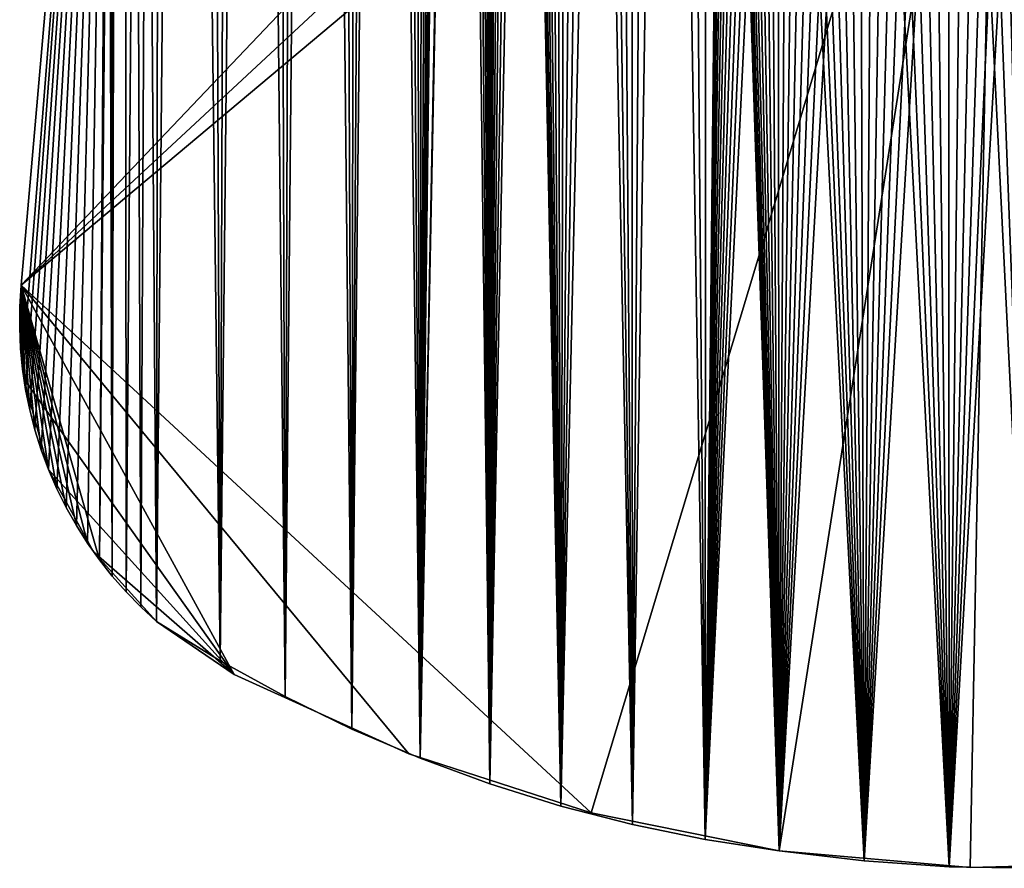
# Model space of a CAD drawing. Header units: millimetres. Extents: x -105 to 105, y -91 to 91.
# Tile 3 of 256: x -92.4 to -87.48, y -90.6 to -86.36. Entities that reach past the tile are written whole.
import ezdxf

# ---------------------------------------------------------------- set-up
doc = ezdxf.new("R2010")
doc.units = ezdxf.units.MM
doc.header["$LTSCALE"] = 22.850203
for name, color, linetype in [('611', 7, 'CONTINUOUS'), ('612', 7, 'CONTINUOUS'), ('627', 7, 'CONTINUOUS'), ('628', 7, 'CONTINUOUS'), ('629', 7, 'CONTINUOUS'), ('630', 7, 'CONTINUOUS'), ('823', 7, 'CONTINUOUS')]:
    doc.layers.add(name, color=color, linetype=linetype)

msp = doc.modelspace()

# ---------------------------------------------------------------- linework, layer by layer
at = {"layer": '611', "linetype": 'CONTINUOUS'}
for points in [[(-90.1468, -63.6101, 7.5), (-90.0526, -90.1761, 7.5), (-90.0992, -63.3613, 7.5), (-90.1468, -63.6101, 7.5)], [(-90.0526, -90.1761, 7.5), (-90.0627, -72.6348, 7.5), (-90.0992, -63.3613, 7.5), (-90.0526, -90.1761, 7.5)], [(-90.2084, -63.8586, 7.5), (-90.0526, -90.1761, 7.5), (-90.1468, -63.6101, 7.5), (-90.2084, -63.8586, 7.5)], [(-90.2834, -64.1049, 7.5), (-90.0526, -90.1761, 7.5), (-90.2084, -63.8586, 7.5), (-90.2834, -64.1049, 7.5)], [(-90.3712, -64.3468, 7.5), (-90.0526, -90.1761, 7.5), (-90.2834, -64.1049, 7.5), (-90.3712, -64.3468, 7.5)], [(-90.4709, -64.5822, 7.5), (-90.4018, -90.0474, 7.5), (-90.3712, -64.3468, 7.5), (-90.4709, -64.5822, 7.5)], [(-90.4018, -90.0474, 7.5), (-90.0526, -90.1761, 7.5), (-90.3712, -64.3468, 7.5), (-90.4018, -90.0474, 7.5)], [(-90.5821, -64.8096, 7.5), (-90.4018, -90.0474, 7.5), (-90.4709, -64.5822, 7.5), (-90.5821, -64.8096, 7.5)], [(-90.7065, -65.0318, 7.5), (-90.4018, -90.0474, 7.5), (-90.5821, -64.8096, 7.5), (-90.7065, -65.0318, 7.5)], [(-90.8437, -65.2489, 7.5), (-90.7432, -89.9018, 7.5), (-90.7065, -65.0318, 7.5), (-90.8437, -65.2489, 7.5)], [(-90.7432, -89.9018, 7.5), (-90.4018, -90.0474, 7.5), (-90.7065, -65.0318, 7.5), (-90.7432, -89.9018, 7.5)], [(-90.9924, -65.4591, 7.5), (-90.7432, -89.9018, 7.5), (-90.8437, -65.2489, 7.5), (-90.9924, -65.4591, 7.5)], [(-91.1515, -65.6607, 7.5), (-91.076, -89.7396, 7.5), (-90.9924, -65.4591, 7.5), (-91.1515, -65.6607, 7.5)], [(-91.076, -89.7396, 7.5), (-90.7432, -89.9018, 7.5), (-90.9924, -65.4591, 7.5), (-91.076, -89.7396, 7.5)], [(-91.3197, -65.8519, 7.5), (-91.076, -89.7396, 7.5), (-91.1515, -65.6607, 7.5), (-91.3197, -65.8519, 7.5)], [(-91.4971, -66.0324, 7.5), (-91.4011, -89.5604, 7.5), (-91.3197, -65.8519, 7.5), (-91.4971, -66.0324, 7.5)], [(-91.4011, -89.5604, 7.5), (-91.076, -89.7396, 7.5), (-91.3197, -65.8519, 7.5), (-91.4011, -89.5604, 7.5)], [(-91.686, -66.2048, 7.5), (-91.4011, -89.5604, 7.5), (-91.4971, -66.0324, 7.5), (-91.686, -66.2048, 7.5)], [(-91.8849, -66.368, 7.5), (-91.7185, -89.3642, 7.5), (-91.686, -66.2048, 7.5), (-91.8849, -66.368, 7.5)], [(-91.7185, -89.3642, 7.5), (-91.4011, -89.5604, 7.5), (-91.686, -66.2048, 7.5), (-91.7185, -89.3642, 7.5)], [(-91.9411, -82.0419, 7.5), (-91.9398, -89.1372, 7.5), (-91.8849, -66.368, 7.5), (-91.9411, -82.0419, 7.5)], [(-91.9398, -89.1372, 7.5), (-91.8706, -89.2157, 7.5), (-91.8849, -66.368, 7.5), (-91.9398, -89.1372, 7.5)], [(-91.7969, -89.2913, 7.5), (-91.7185, -89.3642, 7.5), (-91.8849, -66.368, 7.5), (-91.7969, -89.2913, 7.5)], [(-91.8706, -89.2157, 7.5), (-91.7969, -89.2913, 7.5), (-91.8849, -66.368, 7.5), (-91.8706, -89.2157, 7.5)], [(-90.056, -72.83, 7.5), (-90.0627, -72.6348, 7.5), (-90.0526, -90.1761, 7.5), (-90.056, -72.83, 7.5)], [(-90.0397, -73.0217, 7.5), (-90.056, -72.83, 7.5), (-90.0526, -90.1761, 7.5), (-90.0397, -73.0217, 7.5)], [(-89.6982, -90.2867, 7.5), (-90.0397, -73.0217, 7.5), (-90.0526, -90.1761, 7.5), (-89.6982, -90.2867, 7.5)], [(-90.0138, -73.21, 7.5), (-90.0397, -73.0217, 7.5), (-89.6982, -90.2867, 7.5), (-90.0138, -73.21, 7.5)], [(-89.9784, -73.3948, 7.5), (-90.0138, -73.21, 7.5), (-89.6982, -90.2867, 7.5), (-89.9784, -73.3948, 7.5)], [(-89.9335, -73.5761, 7.5), (-89.9784, -73.3948, 7.5), (-89.6982, -90.2867, 7.5), (-89.9335, -73.5761, 7.5)], [(-89.879, -73.7539, 7.5), (-89.9335, -73.5761, 7.5), (-89.6982, -90.2867, 7.5), (-89.879, -73.7539, 7.5)], [(-89.8146, -73.9287, 7.5), (-89.879, -73.7539, 7.5), (-89.6982, -90.2867, 7.5), (-89.8146, -73.9287, 7.5)], [(-89.7397, -74.102, 7.5), (-89.8146, -73.9287, 7.5), (-89.6982, -90.2867, 7.5), (-89.7397, -74.102, 7.5)], [(-89.6546, -74.2726, 7.5), (-89.7397, -74.102, 7.5), (-89.6982, -90.2867, 7.5), (-89.6546, -74.2726, 7.5)], [(-89.3397, -90.3792, 7.5), (-89.6546, -74.2726, 7.5), (-89.6982, -90.2867, 7.5), (-89.3397, -90.3792, 7.5)], [(-89.5604, -74.4391, 7.5), (-89.6546, -74.2726, 7.5), (-89.3397, -90.3792, 7.5), (-89.5604, -74.4391, 7.5)], [(-89.4578, -74.6002, 7.5), (-89.5604, -74.4391, 7.5), (-89.3397, -90.3792, 7.5), (-89.4578, -74.6002, 7.5)], [(-89.3476, -74.7544, 7.5), (-89.4578, -74.6002, 7.5), (-89.3397, -90.3792, 7.5), (-89.3476, -74.7544, 7.5)], [(-89.2306, -74.9003, 7.5), (-89.3476, -74.7544, 7.5), (-89.3397, -90.3792, 7.5), (-89.2306, -74.9003, 7.5)], [(-88.976, -90.4537, 7.5), (-89.2306, -74.9003, 7.5), (-89.3397, -90.3792, 7.5), (-88.976, -90.4537, 7.5)], [(-89.105, -75.0397, 7.5), (-89.2306, -74.9003, 7.5), (-88.976, -90.4537, 7.5), (-89.105, -75.0397, 7.5)], [(-88.9704, -75.1738, 7.5), (-89.105, -75.0397, 7.5), (-88.976, -90.4537, 7.5), (-88.9704, -75.1738, 7.5)], [(-88.9704, -75.1738, 7.5), (-88.976, -90.4537, 7.5), (-88.8892, -82.1352, 7.5), (-88.9704, -75.1738, 7.5)], [(-91.9423, -82.3702, 7.5), (-91.9398, -89.1372, 7.5), (-91.9411, -82.0419, 7.5), (-91.9423, -82.3702, 7.5)], [(-88.976, -90.4537, 7.5), (-88.6073, -90.5102, 7.5), (-88.8892, -82.1352, 7.5), (-88.976, -90.4537, 7.5)], [(-88.8892, -82.1352, 7.5), (-88.6073, -90.5102, 7.5), (-88.8851, -82.2169, 7.5), (-88.8892, -82.1352, 7.5)], [(-88.8851, -82.2169, 7.5), (-88.6073, -90.5102, 7.5), (-88.8768, -82.2974, 7.5), (-88.8851, -82.2169, 7.5)], [(-88.8768, -82.2974, 7.5), (-88.6073, -90.5102, 7.5), (-88.8644, -82.3765, 7.5), (-88.8768, -82.2974, 7.5)], [(-91.9605, -82.7025, 7.5), (-91.9398, -89.1372, 7.5), (-91.9423, -82.3702, 7.5), (-91.9605, -82.7025, 7.5)], [(-88.8644, -82.3765, 7.5), (-88.6073, -90.5102, 7.5), (-88.8478, -82.4543, 7.5), (-88.8644, -82.3765, 7.5)], [(-88.8478, -82.4543, 7.5), (-88.6073, -90.5102, 7.5), (-88.8271, -82.5307, 7.5), (-88.8478, -82.4543, 7.5)], [(-88.8271, -82.5307, 7.5), (-88.6073, -90.5102, 7.5), (-88.8021, -82.6063, 7.5), (-88.8271, -82.5307, 7.5)], [(-88.8021, -82.6063, 7.5), (-88.6073, -90.5102, 7.5), (-88.7723, -82.6815, 7.5), (-88.8021, -82.6063, 7.5)], [(-92.3962, -87.6827, 7.5), (-92.0043, -89.056, 7.5), (-91.9605, -82.7025, 7.5), (-92.3962, -87.6827, 7.5)], [(-92.0043, -89.056, 7.5), (-91.9398, -89.1372, 7.5), (-91.9605, -82.7025, 7.5), (-92.0043, -89.056, 7.5)], [(-88.7723, -82.6815, 7.5), (-88.6073, -90.5102, 7.5), (-88.7382, -82.7559, 7.5), (-88.7723, -82.6815, 7.5)], [(-88.7382, -82.7559, 7.5), (-88.6073, -90.5102, 7.5), (-88.7001, -82.8287, 7.5), (-88.7382, -82.7559, 7.5)], [(-88.7001, -82.8287, 7.5), (-88.6073, -90.5102, 7.5), (-88.6583, -82.8994, 7.5), (-88.7001, -82.8287, 7.5)], [(-88.6583, -82.8994, 7.5), (-88.6073, -90.5102, 7.5), (-88.6131, -82.9673, 7.5), (-88.6583, -82.8994, 7.5)], [(-88.6131, -82.9673, 7.5), (-88.6073, -90.5102, 7.5), (-88.5649, -83.0319, 7.5), (-88.6131, -82.9673, 7.5)], [(-88.6073, -90.5102, 7.5), (-88.1824, -90.5606, 7.5), (-88.5649, -83.0319, 7.5), (-88.6073, -90.5102, 7.5)], [(-88.5649, -83.0319, 7.5), (-88.1824, -90.5606, 7.5), (-88.5138, -83.0929, 7.5), (-88.5649, -83.0319, 7.5)], [(-88.5138, -83.0929, 7.5), (-88.1824, -90.5606, 7.5), (-88.4585, -83.1516, 7.5), (-88.5138, -83.0929, 7.5)], [(-88.4585, -83.1516, 7.5), (-88.1824, -90.5606, 7.5), (-88.3994, -83.2079, 7.5), (-88.4585, -83.1516, 7.5)], [(-88.3994, -83.2079, 7.5), (-88.1824, -90.5606, 7.5), (-88.3371, -83.2613, 7.5), (-88.3994, -83.2079, 7.5)], [(-88.3371, -83.2613, 7.5), (-88.1824, -90.5606, 7.5), (-88.272, -83.3115, 7.5), (-88.3371, -83.2613, 7.5)], [(-88.272, -83.3115, 7.5), (-88.1824, -90.5606, 7.5), (-88.2047, -83.358, 7.5), (-88.272, -83.3115, 7.5)], [(-88.2047, -83.358, 7.5), (-88.1824, -90.5606, 7.5), (-88.1358, -83.4004, 7.5), (-88.2047, -83.358, 7.5)], [(-88.1824, -90.5606, 7.5), (-87.7577, -90.5898, 7.5), (-88.1358, -83.4004, 7.5), (-88.1824, -90.5606, 7.5)], [(-88.1358, -83.4004, 7.5), (-87.7577, -90.5898, 7.5), (-88.0657, -83.4382, 7.5), (-88.1358, -83.4004, 7.5)], [(-88.0657, -83.4382, 7.5), (-87.7577, -90.5898, 7.5), (-87.9929, -83.4721, 7.5), (-88.0657, -83.4382, 7.5)], [(-87.9929, -83.4721, 7.5), (-87.7577, -90.5898, 7.5), (-87.9174, -83.5025, 7.5), (-87.9929, -83.4721, 7.5)], [(-87.9174, -83.5025, 7.5), (-87.7577, -90.5898, 7.5), (-87.8398, -83.529, 7.5), (-87.9174, -83.5025, 7.5)], [(-87.8398, -83.529, 7.5), (-87.7577, -90.5898, 7.5), (-87.7607, -83.5515, 7.5), (-87.8398, -83.529, 7.5)], [(-87.7607, -83.5515, 7.5), (-87.7577, -90.5898, 7.5), (-87.6808, -83.5698, 7.5), (-87.7607, -83.5515, 7.5)], [(-87.7577, -90.5898, 7.5), (-87.3331, -90.5976, 7.5), (-87.6808, -83.5698, 7.5), (-87.7577, -90.5898, 7.5)], [(-87.6808, -83.5698, 7.5), (-87.3331, -90.5976, 7.5), (-87.6008, -83.5836, 7.5), (-87.6808, -83.5698, 7.5)], [(-87.6008, -83.5836, 7.5), (-87.3331, -90.5976, 7.5), (-87.5215, -83.5929, 7.5), (-87.6008, -83.5836, 7.5)], [(-87.5215, -83.5929, 7.5), (-87.3331, -90.5976, 7.5), (-87.4417, -83.5976, 7.5), (-87.5215, -83.5929, 7.5)], [(-92.4021, -87.7896, 7.5), (-92.3982, -87.9998, 7.5), (-92.3962, -87.6827, 7.5), (-92.4021, -87.7896, 7.5)], [(-92.3982, -87.9998, 7.5), (-92.3883, -88.103, 7.5), (-92.3962, -87.6827, 7.5), (-92.3982, -87.9998, 7.5)], [(-92.0641, -88.972, 7.5), (-92.0043, -89.056, 7.5), (-92.3962, -87.6827, 7.5), (-92.0641, -88.972, 7.5)], [(-92.1193, -88.8851, 7.5), (-92.0641, -88.972, 7.5), (-92.3962, -87.6827, 7.5), (-92.1193, -88.8851, 7.5)], [(-92.1701, -88.7949, 7.5), (-92.1193, -88.8851, 7.5), (-92.3962, -87.6827, 7.5), (-92.1701, -88.7949, 7.5)], [(-92.2165, -88.7011, 7.5), (-92.1701, -88.7949, 7.5), (-92.3962, -87.6827, 7.5), (-92.2165, -88.7011, 7.5)], [(-92.2583, -88.6045, 7.5), (-92.2165, -88.7011, 7.5), (-92.3962, -87.6827, 7.5), (-92.2583, -88.6045, 7.5)], [(-92.2952, -88.5059, 7.5), (-92.2583, -88.6045, 7.5), (-92.3962, -87.6827, 7.5), (-92.2952, -88.5059, 7.5)], [(-92.3268, -88.4061, 7.5), (-92.2952, -88.5059, 7.5), (-92.3962, -87.6827, 7.5), (-92.3268, -88.4061, 7.5)], [(-92.3528, -88.3058, 7.5), (-92.3268, -88.4061, 7.5), (-92.3962, -87.6827, 7.5), (-92.3528, -88.3058, 7.5)], [(-92.3732, -88.205, 7.5), (-92.3528, -88.3058, 7.5), (-92.3962, -87.6827, 7.5), (-92.3732, -88.205, 7.5)], [(-92.3883, -88.103, 7.5), (-92.3732, -88.205, 7.5), (-92.3962, -87.6827, 7.5), (-92.3883, -88.103, 7.5)], [(-92.4028, -87.8953, 7.5), (-92.3982, -87.9998, 7.5), (-92.4021, -87.7896, 7.5), (-92.4028, -87.8953, 7.5)]]:
    msp.add_3dface(points, dxfattribs=at)
at = {"layer": '612', "linetype": 'CONTINUOUS'}
for points in [[(-90.0653, -63.1093, 2.5), (-90.0627, -72.6348, 2.5), (-90.4018, -90.0474, 2.5), (-90.0653, -63.1093, 2.5)], [(-90.0992, -63.3613, 2.5), (-90.0653, -63.1093, 2.5), (-90.4018, -90.0474, 2.5), (-90.0992, -63.3613, 2.5)], [(-90.1468, -63.6101, 2.5), (-90.0992, -63.3613, 2.5), (-90.4018, -90.0474, 2.5), (-90.1468, -63.6101, 2.5)], [(-90.2084, -63.8586, 2.5), (-90.1468, -63.6101, 2.5), (-90.4018, -90.0474, 2.5), (-90.2084, -63.8586, 2.5)], [(-90.2834, -64.1049, 2.5), (-90.2084, -63.8586, 2.5), (-90.4018, -90.0474, 2.5), (-90.2834, -64.1049, 2.5)], [(-90.3712, -64.3468, 2.5), (-90.2834, -64.1049, 2.5), (-90.4018, -90.0474, 2.5), (-90.3712, -64.3468, 2.5)], [(-90.4709, -64.5822, 2.5), (-90.3712, -64.3468, 2.5), (-90.4018, -90.0474, 2.5), (-90.4709, -64.5822, 2.5)], [(-90.5821, -64.8096, 2.5), (-90.4709, -64.5822, 2.5), (-90.7432, -89.9018, 2.5), (-90.5821, -64.8096, 2.5)], [(-90.7432, -89.9018, 2.5), (-90.4709, -64.5822, 2.5), (-90.4018, -90.0474, 2.5), (-90.7432, -89.9018, 2.5)], [(-90.7065, -65.0318, 2.5), (-90.5821, -64.8096, 2.5), (-90.7432, -89.9018, 2.5), (-90.7065, -65.0318, 2.5)], [(-90.8437, -65.2489, 2.5), (-90.7065, -65.0318, 2.5), (-90.7432, -89.9018, 2.5), (-90.8437, -65.2489, 2.5)], [(-90.9924, -65.4591, 2.5), (-90.8437, -65.2489, 2.5), (-91.076, -89.7396, 2.5), (-90.9924, -65.4591, 2.5)], [(-91.076, -89.7396, 2.5), (-90.8437, -65.2489, 2.5), (-90.7432, -89.9018, 2.5), (-91.076, -89.7396, 2.5)], [(-91.1515, -65.6607, 2.5), (-90.9924, -65.4591, 2.5), (-91.076, -89.7396, 2.5), (-91.1515, -65.6607, 2.5)], [(-91.3197, -65.8519, 2.5), (-91.1515, -65.6607, 2.5), (-91.4011, -89.5604, 2.5), (-91.3197, -65.8519, 2.5)], [(-91.4011, -89.5604, 2.5), (-91.1515, -65.6607, 2.5), (-91.076, -89.7396, 2.5), (-91.4011, -89.5604, 2.5)], [(-91.4971, -66.0324, 2.5), (-91.3197, -65.8519, 2.5), (-91.4011, -89.5604, 2.5), (-91.4971, -66.0324, 2.5)], [(-91.686, -66.2048, 2.5), (-91.4971, -66.0324, 2.5), (-91.7185, -89.3642, 2.5), (-91.686, -66.2048, 2.5)], [(-91.7185, -89.3642, 2.5), (-91.4971, -66.0324, 2.5), (-91.4011, -89.5604, 2.5), (-91.7185, -89.3642, 2.5)], [(-91.8849, -66.368, 2.5), (-91.686, -66.2048, 2.5), (-91.8706, -89.2157, 2.5), (-91.8849, -66.368, 2.5)], [(-91.8706, -89.2157, 2.5), (-91.686, -66.2048, 2.5), (-91.7969, -89.2913, 2.5), (-91.8706, -89.2157, 2.5)], [(-91.7969, -89.2913, 2.5), (-91.686, -66.2048, 2.5), (-91.7185, -89.3642, 2.5), (-91.7969, -89.2913, 2.5)], [(-91.9411, -82.0419, 2.5), (-91.8849, -66.368, 2.5), (-91.9398, -89.1372, 2.5), (-91.9411, -82.0419, 2.5)], [(-91.9398, -89.1372, 2.5), (-91.8849, -66.368, 2.5), (-91.8706, -89.2157, 2.5), (-91.9398, -89.1372, 2.5)], [(-90.0627, -72.6348, 2.5), (-90.056, -72.83, 2.5), (-90.4018, -90.0474, 2.5), (-90.0627, -72.6348, 2.5)], [(-90.4018, -90.0474, 2.5), (-90.056, -72.83, 2.5), (-90.0526, -90.1761, 2.5), (-90.4018, -90.0474, 2.5)], [(-90.056, -72.83, 2.5), (-90.0397, -73.0217, 2.5), (-90.0526, -90.1761, 2.5), (-90.056, -72.83, 2.5)], [(-90.0397, -73.0217, 2.5), (-90.0138, -73.21, 2.5), (-90.0526, -90.1761, 2.5), (-90.0397, -73.0217, 2.5)], [(-90.0138, -73.21, 2.5), (-89.9784, -73.3948, 2.5), (-90.0526, -90.1761, 2.5), (-90.0138, -73.21, 2.5)], [(-89.9784, -73.3948, 2.5), (-89.9335, -73.5761, 2.5), (-90.0526, -90.1761, 2.5), (-89.9784, -73.3948, 2.5)], [(-89.9335, -73.5761, 2.5), (-89.879, -73.7539, 2.5), (-90.0526, -90.1761, 2.5), (-89.9335, -73.5761, 2.5)], [(-89.879, -73.7539, 2.5), (-89.8146, -73.9287, 2.5), (-90.0526, -90.1761, 2.5), (-89.879, -73.7539, 2.5)], [(-89.8146, -73.9287, 2.5), (-89.7397, -74.102, 2.5), (-90.0526, -90.1761, 2.5), (-89.8146, -73.9287, 2.5)], [(-90.0526, -90.1761, 2.5), (-89.7397, -74.102, 2.5), (-89.6982, -90.2867, 2.5), (-90.0526, -90.1761, 2.5)], [(-89.7397, -74.102, 2.5), (-89.6546, -74.2726, 2.5), (-89.6982, -90.2867, 2.5), (-89.7397, -74.102, 2.5)], [(-89.6546, -74.2726, 2.5), (-89.5604, -74.4391, 2.5), (-89.6982, -90.2867, 2.5), (-89.6546, -74.2726, 2.5)], [(-89.5604, -74.4391, 2.5), (-89.4578, -74.6002, 2.5), (-89.6982, -90.2867, 2.5), (-89.5604, -74.4391, 2.5)], [(-89.4578, -74.6002, 2.5), (-89.3476, -74.7544, 2.5), (-89.6982, -90.2867, 2.5), (-89.4578, -74.6002, 2.5)], [(-89.6982, -90.2867, 2.5), (-89.3476, -74.7544, 2.5), (-89.3397, -90.3792, 2.5), (-89.6982, -90.2867, 2.5)], [(-89.3476, -74.7544, 2.5), (-89.2306, -74.9003, 2.5), (-89.3397, -90.3792, 2.5), (-89.3476, -74.7544, 2.5)], [(-89.2306, -74.9003, 2.5), (-89.105, -75.0397, 2.5), (-89.3397, -90.3792, 2.5), (-89.2306, -74.9003, 2.5)], [(-89.3397, -90.3792, 2.5), (-89.105, -75.0397, 2.5), (-88.976, -90.4537, 2.5), (-89.3397, -90.3792, 2.5)], [(-89.105, -75.0397, 2.5), (-88.9704, -75.1738, 2.5), (-88.976, -90.4537, 2.5), (-89.105, -75.0397, 2.5)], [(-88.976, -90.4537, 2.5), (-88.9704, -75.1738, 2.5), (-88.8892, -82.0522, 2.5), (-88.976, -90.4537, 2.5)], [(-91.9423, -82.3702, 2.5), (-91.9411, -82.0419, 2.5), (-91.9398, -89.1372, 2.5), (-91.9423, -82.3702, 2.5)], [(-88.8892, -82.1352, 2.5), (-88.976, -90.4537, 2.5), (-88.8892, -82.0522, 2.5), (-88.8892, -82.1352, 2.5)], [(-88.8851, -82.2169, 2.5), (-88.976, -90.4537, 2.5), (-88.8892, -82.1352, 2.5), (-88.8851, -82.2169, 2.5)], [(-88.8768, -82.2974, 2.5), (-88.976, -90.4537, 2.5), (-88.8851, -82.2169, 2.5), (-88.8768, -82.2974, 2.5)], [(-88.8644, -82.3765, 2.5), (-88.976, -90.4537, 2.5), (-88.8768, -82.2974, 2.5), (-88.8644, -82.3765, 2.5)], [(-91.9605, -82.7025, 2.5), (-91.9423, -82.3702, 2.5), (-92.0043, -89.056, 2.5), (-91.9605, -82.7025, 2.5)], [(-92.0043, -89.056, 2.5), (-91.9423, -82.3702, 2.5), (-91.9398, -89.1372, 2.5), (-92.0043, -89.056, 2.5)], [(-88.8478, -82.4543, 2.5), (-88.976, -90.4537, 2.5), (-88.8644, -82.3765, 2.5), (-88.8478, -82.4543, 2.5)], [(-88.8271, -82.5307, 2.5), (-88.976, -90.4537, 2.5), (-88.8478, -82.4543, 2.5), (-88.8271, -82.5307, 2.5)], [(-88.8021, -82.6063, 2.5), (-88.976, -90.4537, 2.5), (-88.8271, -82.5307, 2.5), (-88.8021, -82.6063, 2.5)], [(-88.7723, -82.6815, 2.5), (-88.976, -90.4537, 2.5), (-88.8021, -82.6063, 2.5), (-88.7723, -82.6815, 2.5)], [(-92.3962, -87.6827, 2.5), (-91.9605, -82.7025, 2.5), (-92.3883, -88.103, 2.5), (-92.3962, -87.6827, 2.5)], [(-92.3883, -88.103, 2.5), (-91.9605, -82.7025, 2.5), (-92.3732, -88.205, 2.5), (-92.3883, -88.103, 2.5)], [(-92.3732, -88.205, 2.5), (-91.9605, -82.7025, 2.5), (-92.3528, -88.3058, 2.5), (-92.3732, -88.205, 2.5)], [(-92.3528, -88.3058, 2.5), (-91.9605, -82.7025, 2.5), (-92.3268, -88.4061, 2.5), (-92.3528, -88.3058, 2.5)], [(-92.3268, -88.4061, 2.5), (-91.9605, -82.7025, 2.5), (-92.2952, -88.5059, 2.5), (-92.3268, -88.4061, 2.5)], [(-92.2952, -88.5059, 2.5), (-91.9605, -82.7025, 2.5), (-92.2583, -88.6045, 2.5), (-92.2952, -88.5059, 2.5)], [(-92.2583, -88.6045, 2.5), (-91.9605, -82.7025, 2.5), (-92.2165, -88.7011, 2.5), (-92.2583, -88.6045, 2.5)], [(-92.2165, -88.7011, 2.5), (-91.9605, -82.7025, 2.5), (-92.1701, -88.7949, 2.5), (-92.2165, -88.7011, 2.5)], [(-92.1701, -88.7949, 2.5), (-91.9605, -82.7025, 2.5), (-92.1193, -88.8851, 2.5), (-92.1701, -88.7949, 2.5)], [(-92.1193, -88.8851, 2.5), (-91.9605, -82.7025, 2.5), (-92.0641, -88.972, 2.5), (-92.1193, -88.8851, 2.5)], [(-92.0641, -88.972, 2.5), (-91.9605, -82.7025, 2.5), (-92.0043, -89.056, 2.5), (-92.0641, -88.972, 2.5)], [(-88.7382, -82.7559, 2.5), (-88.976, -90.4537, 2.5), (-88.7723, -82.6815, 2.5), (-88.7382, -82.7559, 2.5)], [(-88.7001, -82.8287, 2.5), (-88.976, -90.4537, 2.5), (-88.7382, -82.7559, 2.5), (-88.7001, -82.8287, 2.5)], [(-88.6583, -82.8994, 2.5), (-88.976, -90.4537, 2.5), (-88.7001, -82.8287, 2.5), (-88.6583, -82.8994, 2.5)], [(-88.6131, -82.9673, 2.5), (-88.976, -90.4537, 2.5), (-88.6583, -82.8994, 2.5), (-88.6131, -82.9673, 2.5)], [(-88.6073, -90.5102, 2.5), (-88.976, -90.4537, 2.5), (-88.6131, -82.9673, 2.5), (-88.6073, -90.5102, 2.5)], [(-88.5649, -83.0319, 2.5), (-88.6073, -90.5102, 2.5), (-88.6131, -82.9673, 2.5), (-88.5649, -83.0319, 2.5)], [(-88.5138, -83.0929, 2.5), (-88.6073, -90.5102, 2.5), (-88.5649, -83.0319, 2.5), (-88.5138, -83.0929, 2.5)], [(-88.4585, -83.1516, 2.5), (-88.6073, -90.5102, 2.5), (-88.5138, -83.0929, 2.5), (-88.4585, -83.1516, 2.5)], [(-88.3994, -83.2079, 2.5), (-88.6073, -90.5102, 2.5), (-88.4585, -83.1516, 2.5), (-88.3994, -83.2079, 2.5)], [(-88.3371, -83.2613, 2.5), (-88.6073, -90.5102, 2.5), (-88.3994, -83.2079, 2.5), (-88.3371, -83.2613, 2.5)], [(-88.272, -83.3115, 2.5), (-88.6073, -90.5102, 2.5), (-88.3371, -83.2613, 2.5), (-88.272, -83.3115, 2.5)], [(-88.2047, -83.358, 2.5), (-88.6073, -90.5102, 2.5), (-88.272, -83.3115, 2.5), (-88.2047, -83.358, 2.5)], [(-88.1824, -90.5606, 2.5), (-88.6073, -90.5102, 2.5), (-88.2047, -83.358, 2.5), (-88.1824, -90.5606, 2.5)], [(-88.1358, -83.4004, 2.5), (-88.1824, -90.5606, 2.5), (-88.2047, -83.358, 2.5), (-88.1358, -83.4004, 2.5)], [(-88.0657, -83.4382, 2.5), (-88.1824, -90.5606, 2.5), (-88.1358, -83.4004, 2.5), (-88.0657, -83.4382, 2.5)], [(-87.9929, -83.4721, 2.5), (-88.1824, -90.5606, 2.5), (-88.0657, -83.4382, 2.5), (-87.9929, -83.4721, 2.5)], [(-87.9174, -83.5025, 2.5), (-88.1824, -90.5606, 2.5), (-87.9929, -83.4721, 2.5), (-87.9174, -83.5025, 2.5)], [(-87.8398, -83.529, 2.5), (-88.1824, -90.5606, 2.5), (-87.9174, -83.5025, 2.5), (-87.8398, -83.529, 2.5)], [(-87.7607, -83.5515, 2.5), (-88.1824, -90.5606, 2.5), (-87.8398, -83.529, 2.5), (-87.7607, -83.5515, 2.5)], [(-87.7577, -90.5898, 2.5), (-88.1824, -90.5606, 2.5), (-87.7607, -83.5515, 2.5), (-87.7577, -90.5898, 2.5)], [(-87.6808, -83.5698, 2.5), (-87.7577, -90.5898, 2.5), (-87.7607, -83.5515, 2.5), (-87.6808, -83.5698, 2.5)], [(-87.6008, -83.5836, 2.5), (-87.7577, -90.5898, 2.5), (-87.6808, -83.5698, 2.5), (-87.6008, -83.5836, 2.5)], [(-87.5215, -83.5929, 2.5), (-87.7577, -90.5898, 2.5), (-87.6008, -83.5836, 2.5), (-87.5215, -83.5929, 2.5)], [(-87.4417, -83.5976, 2.5), (-87.7577, -90.5898, 2.5), (-87.5215, -83.5929, 2.5), (-87.4417, -83.5976, 2.5)], [(-87.3605, -83.5978, 2.5), (-87.7577, -90.5898, 2.5), (-87.4417, -83.5976, 2.5), (-87.3605, -83.5978, 2.5)], [(-87.3331, -90.5976, 2.5), (-87.7577, -90.5898, 2.5), (-87.3605, -83.5978, 2.5), (-87.3331, -90.5976, 2.5)], [(-92.4021, -87.7896, 2.5), (-92.3962, -87.6827, 2.5), (-92.3982, -87.9998, 2.5), (-92.4021, -87.7896, 2.5)], [(-92.3982, -87.9998, 2.5), (-92.3962, -87.6827, 2.5), (-92.3883, -88.103, 2.5), (-92.3982, -87.9998, 2.5)], [(-92.4028, -87.8953, 2.5), (-92.4021, -87.7896, 2.5), (-92.3982, -87.9998, 2.5), (-92.4028, -87.8953, 2.5)]]:
    msp.add_3dface(points, dxfattribs=at)
at = {"layer": '627', "linetype": 'CONTINUOUS'}
for points in [[(-88.1824, -90.5606, 7.5), (-88.6073, -90.5102, 7.5), (-88.1824, -90.5606, 2.5), (-88.1824, -90.5606, 7.5)], [(-88.6073, -90.5102, 7.5), (-88.6073, -90.5102, 2.5), (-88.1824, -90.5606, 2.5), (-88.6073, -90.5102, 7.5)], [(-87.7577, -90.5898, 7.5), (-88.1824, -90.5606, 7.5), (-87.7577, -90.5898, 2.5), (-87.7577, -90.5898, 7.5)], [(-88.1824, -90.5606, 7.5), (-88.1824, -90.5606, 2.5), (-87.7577, -90.5898, 2.5), (-88.1824, -90.5606, 7.5)], [(-87.3331, -90.5976, 7.5), (-87.7577, -90.5898, 7.5), (-87.3331, -90.5976, 2.5), (-87.3331, -90.5976, 7.5)], [(-87.7577, -90.5898, 7.5), (-87.7577, -90.5898, 2.5), (-87.3331, -90.5976, 2.5), (-87.7577, -90.5898, 7.5)]]:
    msp.add_3dface(points, dxfattribs=at)
at = {"layer": '628', "linetype": 'CONTINUOUS'}
for points in [[(-91.4011, -89.5604, 7.5), (-91.7185, -89.3642, 7.5), (-91.4011, -89.5604, 2.5), (-91.4011, -89.5604, 7.5)], [(-91.7185, -89.3642, 7.5), (-91.7185, -89.3642, 2.5), (-91.4011, -89.5604, 2.5), (-91.7185, -89.3642, 7.5)], [(-91.076, -89.7396, 7.5), (-91.4011, -89.5604, 7.5), (-91.076, -89.7396, 2.5), (-91.076, -89.7396, 7.5)], [(-91.4011, -89.5604, 7.5), (-91.4011, -89.5604, 2.5), (-91.076, -89.7396, 2.5), (-91.4011, -89.5604, 7.5)], [(-90.7432, -89.9018, 7.5), (-91.076, -89.7396, 7.5), (-90.7432, -89.9018, 2.5), (-90.7432, -89.9018, 7.5)], [(-91.076, -89.7396, 7.5), (-91.076, -89.7396, 2.5), (-90.7432, -89.9018, 2.5), (-91.076, -89.7396, 7.5)], [(-90.4018, -90.0474, 7.5), (-90.7432, -89.9018, 7.5), (-90.4018, -90.0474, 2.5), (-90.4018, -90.0474, 7.5)], [(-90.7432, -89.9018, 7.5), (-90.7432, -89.9018, 2.5), (-90.4018, -90.0474, 2.5), (-90.7432, -89.9018, 7.5)], [(-90.0526, -90.1761, 7.5), (-90.4018, -90.0474, 7.5), (-90.0526, -90.1761, 2.5), (-90.0526, -90.1761, 7.5)], [(-90.4018, -90.0474, 7.5), (-90.4018, -90.0474, 2.5), (-90.0526, -90.1761, 2.5), (-90.4018, -90.0474, 7.5)], [(-89.6982, -90.2867, 7.5), (-90.0526, -90.1761, 7.5), (-89.6982, -90.2867, 2.5), (-89.6982, -90.2867, 7.5)], [(-90.0526, -90.1761, 7.5), (-90.0526, -90.1761, 2.5), (-89.6982, -90.2867, 2.5), (-90.0526, -90.1761, 7.5)], [(-89.3397, -90.3792, 7.5), (-89.6982, -90.2867, 7.5), (-89.3397, -90.3792, 2.5), (-89.3397, -90.3792, 7.5)], [(-89.6982, -90.2867, 7.5), (-89.6982, -90.2867, 2.5), (-89.3397, -90.3792, 2.5), (-89.6982, -90.2867, 7.5)], [(-88.976, -90.4537, 7.5), (-89.3397, -90.3792, 7.5), (-88.976, -90.4537, 2.5), (-88.976, -90.4537, 7.5)], [(-89.3397, -90.3792, 7.5), (-89.3397, -90.3792, 2.5), (-88.976, -90.4537, 2.5), (-89.3397, -90.3792, 7.5)], [(-88.6073, -90.5102, 7.5), (-88.976, -90.4537, 7.5), (-88.6073, -90.5102, 2.5), (-88.6073, -90.5102, 7.5)], [(-88.976, -90.4537, 7.5), (-88.976, -90.4537, 2.5), (-88.6073, -90.5102, 2.5), (-88.976, -90.4537, 7.5)]]:
    msp.add_3dface(points, dxfattribs=at)
at = {"layer": '629', "linetype": 'CONTINUOUS'}
for points in [[(-92.4021, -87.7896, 7.5), (-92.3962, -87.6827, 7.5), (-92.4021, -87.7896, 2.5), (-92.4021, -87.7896, 7.5)], [(-92.3962, -87.6827, 7.5), (-92.3962, -87.6827, 2.5), (-92.4021, -87.7896, 2.5), (-92.3962, -87.6827, 7.5)], [(-92.4028, -87.8953, 7.5), (-92.4021, -87.7896, 7.5), (-92.4028, -87.8953, 2.5), (-92.4028, -87.8953, 7.5)], [(-92.4021, -87.7896, 7.5), (-92.4021, -87.7896, 2.5), (-92.4028, -87.8953, 2.5), (-92.4021, -87.7896, 7.5)], [(-92.3982, -87.9998, 7.5), (-92.4028, -87.8953, 7.5), (-92.3982, -87.9998, 2.5), (-92.3982, -87.9998, 7.5)], [(-92.4028, -87.8953, 7.5), (-92.4028, -87.8953, 2.5), (-92.3982, -87.9998, 2.5), (-92.4028, -87.8953, 7.5)], [(-92.3883, -88.103, 7.5), (-92.3982, -87.9998, 7.5), (-92.3883, -88.103, 2.5), (-92.3883, -88.103, 7.5)], [(-92.3982, -87.9998, 7.5), (-92.3982, -87.9998, 2.5), (-92.3883, -88.103, 2.5), (-92.3982, -87.9998, 7.5)], [(-92.3732, -88.205, 7.5), (-92.3883, -88.103, 7.5), (-92.3732, -88.205, 2.5), (-92.3732, -88.205, 7.5)], [(-92.3883, -88.103, 7.5), (-92.3883, -88.103, 2.5), (-92.3732, -88.205, 2.5), (-92.3883, -88.103, 7.5)], [(-92.3528, -88.3058, 7.5), (-92.3732, -88.205, 7.5), (-92.3528, -88.3058, 2.5), (-92.3528, -88.3058, 7.5)], [(-92.3732, -88.205, 7.5), (-92.3732, -88.205, 2.5), (-92.3528, -88.3058, 2.5), (-92.3732, -88.205, 7.5)], [(-92.3268, -88.4061, 7.5), (-92.3528, -88.3058, 7.5), (-92.3268, -88.4061, 2.5), (-92.3268, -88.4061, 7.5)], [(-92.3528, -88.3058, 7.5), (-92.3528, -88.3058, 2.5), (-92.3268, -88.4061, 2.5), (-92.3528, -88.3058, 7.5)], [(-92.2952, -88.5059, 7.5), (-92.3268, -88.4061, 7.5), (-92.2952, -88.5059, 2.5), (-92.2952, -88.5059, 7.5)], [(-92.3268, -88.4061, 7.5), (-92.3268, -88.4061, 2.5), (-92.2952, -88.5059, 2.5), (-92.3268, -88.4061, 7.5)], [(-92.2583, -88.6045, 7.5), (-92.2952, -88.5059, 7.5), (-92.2583, -88.6045, 2.5), (-92.2583, -88.6045, 7.5)], [(-92.2952, -88.5059, 7.5), (-92.2952, -88.5059, 2.5), (-92.2583, -88.6045, 2.5), (-92.2952, -88.5059, 7.5)], [(-92.2165, -88.7011, 7.5), (-92.2583, -88.6045, 7.5), (-92.2165, -88.7011, 2.5), (-92.2165, -88.7011, 7.5)], [(-92.2583, -88.6045, 7.5), (-92.2583, -88.6045, 2.5), (-92.2165, -88.7011, 2.5), (-92.2583, -88.6045, 7.5)], [(-92.1701, -88.7949, 7.5), (-92.2165, -88.7011, 7.5), (-92.1701, -88.7949, 2.5), (-92.1701, -88.7949, 7.5)], [(-92.2165, -88.7011, 7.5), (-92.2165, -88.7011, 2.5), (-92.1701, -88.7949, 2.5), (-92.2165, -88.7011, 7.5)], [(-92.1193, -88.8851, 7.5), (-92.1701, -88.7949, 7.5), (-92.1193, -88.8851, 2.5), (-92.1193, -88.8851, 7.5)], [(-92.1701, -88.7949, 7.5), (-92.1701, -88.7949, 2.5), (-92.1193, -88.8851, 2.5), (-92.1701, -88.7949, 7.5)], [(-92.0641, -88.972, 7.5), (-92.1193, -88.8851, 7.5), (-92.0641, -88.972, 2.5), (-92.0641, -88.972, 7.5)], [(-92.1193, -88.8851, 7.5), (-92.1193, -88.8851, 2.5), (-92.0641, -88.972, 2.5), (-92.1193, -88.8851, 7.5)], [(-92.0043, -89.056, 7.5), (-92.0641, -88.972, 7.5), (-92.0043, -89.056, 2.5), (-92.0043, -89.056, 7.5)], [(-92.0641, -88.972, 7.5), (-92.0641, -88.972, 2.5), (-92.0043, -89.056, 2.5), (-92.0641, -88.972, 7.5)], [(-91.9398, -89.1372, 7.5), (-92.0043, -89.056, 7.5), (-91.9398, -89.1372, 2.5), (-91.9398, -89.1372, 7.5)], [(-92.0043, -89.056, 7.5), (-92.0043, -89.056, 2.5), (-91.9398, -89.1372, 2.5), (-92.0043, -89.056, 7.5)], [(-91.8706, -89.2157, 7.5), (-91.9398, -89.1372, 7.5), (-91.8706, -89.2157, 2.5), (-91.8706, -89.2157, 7.5)], [(-91.9398, -89.1372, 7.5), (-91.9398, -89.1372, 2.5), (-91.8706, -89.2157, 2.5), (-91.9398, -89.1372, 7.5)], [(-91.7969, -89.2913, 7.5), (-91.8706, -89.2157, 7.5), (-91.7969, -89.2913, 2.5), (-91.7969, -89.2913, 7.5)], [(-91.8706, -89.2157, 7.5), (-91.8706, -89.2157, 2.5), (-91.7969, -89.2913, 2.5), (-91.8706, -89.2157, 7.5)], [(-91.7185, -89.3642, 7.5), (-91.7969, -89.2913, 7.5), (-91.7185, -89.3642, 2.5), (-91.7185, -89.3642, 7.5)], [(-91.7969, -89.2913, 7.5), (-91.7969, -89.2913, 2.5), (-91.7185, -89.3642, 2.5), (-91.7969, -89.2913, 7.5)]]:
    msp.add_3dface(points, dxfattribs=at)
at = {"layer": '630', "linetype": 'CONTINUOUS'}
for points in [[(-92.3962, -87.6827, 7.5), (-91.9605, -82.7025, 7.5), (-91.9605, -82.7025, 2.5), (-92.3962, -87.6827, 7.5)], [(-92.3962, -87.6827, 7.5), (-91.9605, -82.7025, 2.5), (-92.3962, -87.6827, 2.5), (-92.3962, -87.6827, 7.5)]]:
    msp.add_3dface(points, dxfattribs=at)
at = {"layer": '823', "linetype": 'CONTINUOUS'}
for points in [[(-88.2511, -83.3273, 2.5), (-92.3962, -87.6827, 2.5), (-91.9605, -82.7025, 2.5), (-88.2511, -83.3273, 2.5)], [(-91.9605, -82.7025, 2.5), (-92.3962, -87.6827, 2.5), (-91.9605, -82.7025, 7.5), (-91.9605, -82.7025, 2.5)], [(-91.9605, -82.7025, 7.5), (-92.3962, -87.6827, 2.5), (-92.3962, -87.6827, 7.5), (-91.9605, -82.7025, 7.5)], [(-88.2511, -83.3273, 7.5), (-91.9605, -82.7025, 7.5), (-92.3962, -87.6827, 7.5), (-88.2511, -83.3273, 7.5)], [(-87.9037, -83.5081, 2.5), (-92.3962, -87.6827, 2.5), (-88.2511, -83.3273, 2.5), (-87.9037, -83.5081, 2.5)], [(-88.2511, -83.3273, 7.5), (-92.3962, -87.6827, 7.5), (-87.9037, -83.5081, 7.5), (-88.2511, -83.3273, 7.5)], [(-87.5214, -83.5929, 2.5), (-92.3962, -87.6827, 2.5), (-87.9037, -83.5081, 2.5), (-87.5214, -83.5929, 2.5)], [(-87.9037, -83.5081, 7.5), (-92.3962, -87.6827, 7.5), (-87.5214, -83.5929, 7.5), (-87.9037, -83.5081, 7.5)], [(-87.5214, -83.5929, 2.5), (-89.5465, -90.3197, 2.5), (-92.3962, -87.6827, 2.5), (-87.5214, -83.5929, 2.5)], [(-87.5214, -83.5929, 7.5), (-92.3962, -87.6827, 7.5), (-89.5465, -90.3197, 7.5), (-87.5214, -83.5929, 7.5)], [(-88.6073, -90.5102, 2.5), (-89.5465, -90.3197, 2.5), (-87.5214, -83.5929, 2.5), (-88.6073, -90.5102, 2.5)], [(-87.5214, -83.5929, 7.5), (-89.5465, -90.3197, 7.5), (-88.6073, -90.5102, 7.5), (-87.5214, -83.5929, 7.5)], [(-87.5214, -83.5929, 2.5), (-87.6526, -90.5937, 2.5), (-88.6073, -90.5102, 2.5), (-87.5214, -83.5929, 2.5)], [(-88.6073, -90.5102, 7.5), (-87.6526, -90.5937, 7.5), (-87.5214, -83.5929, 7.5), (-88.6073, -90.5102, 7.5)], [(-87.5214, -83.5929, 2.5), (-86.6946, -90.5692, 2.5), (-87.6526, -90.5937, 2.5), (-87.5214, -83.5929, 2.5)], [(-87.5214, -83.5929, 7.5), (-87.6526, -90.5937, 7.5), (-86.6946, -90.5692, 7.5), (-87.5214, -83.5929, 7.5)], [(-87.5214, -83.5929, 2.5), (-87.1302, -83.5758, 2.5), (-83.4304, -88.467, 2.5), (-87.5214, -83.5929, 2.5)], [(-87.1302, -83.5758, 7.5), (-87.5214, -83.5929, 7.5), (-83.4304, -88.467, 7.5), (-87.1302, -83.5758, 7.5)], [(-83.4304, -88.467, 2.5), (-86.6946, -90.5692, 2.5), (-87.5214, -83.5929, 2.5), (-83.4304, -88.467, 2.5)], [(-83.4304, -88.467, 7.5), (-87.5214, -83.5929, 7.5), (-86.6946, -90.5692, 7.5), (-83.4304, -88.467, 7.5)], [(-89.5465, -90.3197, 2.5), (-90.4583, -90.0248, 2.5), (-92.3962, -87.6827, 2.5), (-89.5465, -90.3197, 2.5)], [(-92.3962, -87.6827, 2.5), (-90.4583, -90.0248, 2.5), (-91.331, -89.6291, 2.5), (-92.3962, -87.6827, 2.5)], [(-92.3962, -87.6827, 2.5), (-91.331, -89.6291, 2.5), (-92.3819, -88.1518, 2.5), (-92.3962, -87.6827, 2.5)], [(-92.3962, -87.6827, 7.5), (-92.3962, -87.6827, 2.5), (-92.3819, -88.1518, 7.5), (-92.3962, -87.6827, 7.5)], [(-92.3819, -88.1518, 7.5), (-92.3962, -87.6827, 2.5), (-92.3819, -88.1518, 2.5), (-92.3819, -88.1518, 7.5)], [(-92.3819, -88.1518, 7.5), (-91.331, -89.6291, 7.5), (-92.3962, -87.6827, 7.5), (-92.3819, -88.1518, 7.5)], [(-92.3962, -87.6827, 7.5), (-91.331, -89.6291, 7.5), (-90.4583, -90.0248, 7.5), (-92.3962, -87.6827, 7.5)], [(-92.3962, -87.6827, 7.5), (-90.4583, -90.0248, 7.5), (-89.5465, -90.3197, 7.5), (-92.3962, -87.6827, 7.5)], [(-92.3819, -88.1518, 2.5), (-91.331, -89.6291, 2.5), (-92.2588, -88.6047, 2.5), (-92.3819, -88.1518, 2.5)], [(-92.3819, -88.1518, 7.5), (-92.3819, -88.1518, 2.5), (-92.2588, -88.6047, 7.5), (-92.3819, -88.1518, 7.5)], [(-92.2588, -88.6047, 7.5), (-92.3819, -88.1518, 2.5), (-92.2588, -88.6047, 2.5), (-92.2588, -88.6047, 7.5)], [(-92.3819, -88.1518, 7.5), (-92.2588, -88.6047, 7.5), (-91.331, -89.6291, 7.5), (-92.3819, -88.1518, 7.5)], [(-92.2588, -88.6047, 2.5), (-91.331, -89.6291, 2.5), (-92.0335, -89.0163, 2.5), (-92.2588, -88.6047, 2.5)], [(-92.2588, -88.6047, 7.5), (-92.2588, -88.6047, 2.5), (-92.0335, -89.0163, 7.5), (-92.2588, -88.6047, 7.5)], [(-92.0335, -89.0163, 7.5), (-92.2588, -88.6047, 2.5), (-92.0335, -89.0163, 2.5), (-92.0335, -89.0163, 7.5)], [(-91.331, -89.6291, 7.5), (-92.2588, -88.6047, 7.5), (-92.0335, -89.0163, 7.5), (-91.331, -89.6291, 7.5)], [(-92.0335, -89.0163, 2.5), (-91.331, -89.6291, 2.5), (-91.7185, -89.3642, 2.5), (-92.0335, -89.0163, 2.5)], [(-92.0335, -89.0163, 7.5), (-92.0335, -89.0163, 2.5), (-91.7185, -89.3642, 7.5), (-92.0335, -89.0163, 7.5)], [(-91.7185, -89.3642, 7.5), (-92.0335, -89.0163, 2.5), (-91.7185, -89.3642, 2.5), (-91.7185, -89.3642, 7.5)], [(-91.331, -89.6291, 7.5), (-92.0335, -89.0163, 7.5), (-91.7185, -89.3642, 7.5), (-91.331, -89.6291, 7.5)], [(-91.7185, -89.3642, 7.5), (-91.7185, -89.3642, 2.5), (-91.331, -89.6291, 7.5), (-91.7185, -89.3642, 7.5)], [(-91.331, -89.6291, 7.5), (-91.7185, -89.3642, 2.5), (-91.331, -89.6291, 2.5), (-91.331, -89.6291, 7.5)], [(-91.331, -89.6291, 7.5), (-91.331, -89.6291, 2.5), (-90.4583, -90.0248, 7.5), (-91.331, -89.6291, 7.5)], [(-90.4583, -90.0248, 7.5), (-91.331, -89.6291, 2.5), (-90.4583, -90.0248, 2.5), (-90.4583, -90.0248, 7.5)], [(-90.4583, -90.0248, 7.5), (-90.4583, -90.0248, 2.5), (-89.5465, -90.3197, 7.5), (-90.4583, -90.0248, 7.5)], [(-89.5465, -90.3197, 7.5), (-90.4583, -90.0248, 2.5), (-89.5465, -90.3197, 2.5), (-89.5465, -90.3197, 7.5)], [(-89.5465, -90.3197, 7.5), (-89.5465, -90.3197, 2.5), (-88.6073, -90.5102, 7.5), (-89.5465, -90.3197, 7.5)], [(-88.6073, -90.5102, 7.5), (-89.5465, -90.3197, 2.5), (-88.6073, -90.5102, 2.5), (-88.6073, -90.5102, 7.5)], [(-88.6073, -90.5102, 7.5), (-88.6073, -90.5102, 2.5), (-87.6526, -90.5937, 7.5), (-88.6073, -90.5102, 7.5)], [(-87.6526, -90.5937, 7.5), (-88.6073, -90.5102, 2.5), (-87.6526, -90.5937, 2.5), (-87.6526, -90.5937, 7.5)], [(-87.6526, -90.5937, 7.5), (-87.6526, -90.5937, 2.5), (-86.6946, -90.5692, 7.5), (-87.6526, -90.5937, 7.5)], [(-86.6946, -90.5692, 7.5), (-87.6526, -90.5937, 2.5), (-86.6946, -90.5692, 2.5), (-86.6946, -90.5692, 7.5)]]:
    msp.add_3dface(points, dxfattribs=at)

doc.saveas('drawing.dxf')
